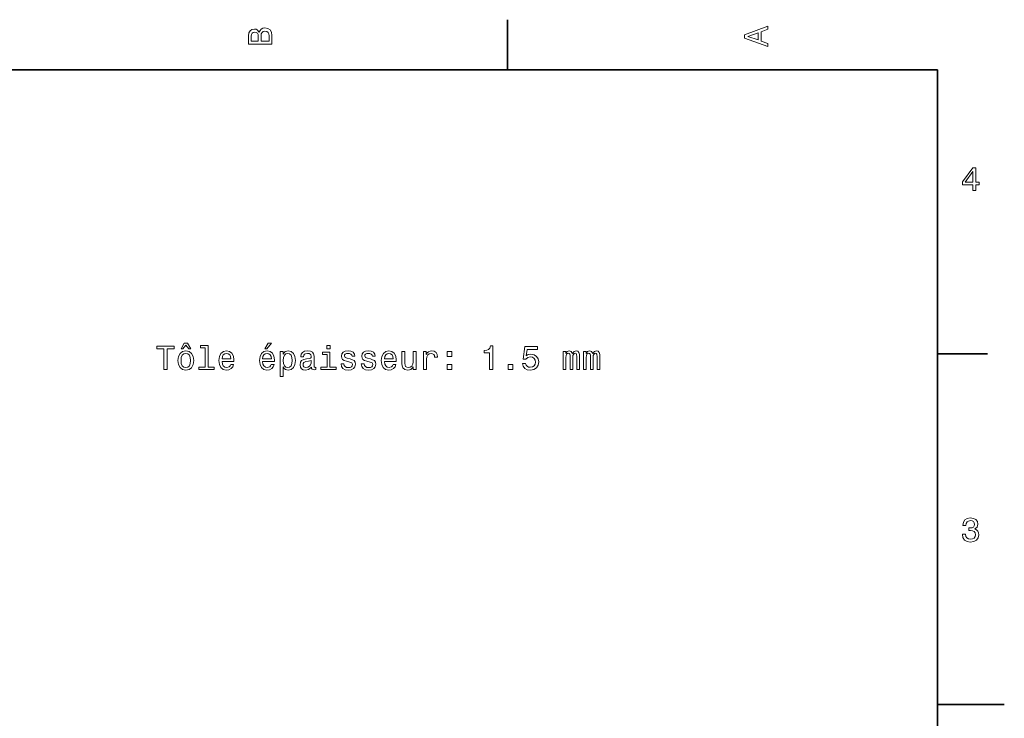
# Model space of a CAD drawing. Extents: x 0 to 297, y 0 to 210.
# Tile 9 of 9: x 150 to 297, y 103 to 208. Entities that reach past the tile are written whole.
import ezdxf

# ---------------------------------------------------------------- set-up
doc = ezdxf.new("R2010")
doc.units = 0

msp = doc.modelspace()

# ---------------------------------------------------------------- linework, layer by layer
at = {"color": 7, "lineweight": 35, "ltscale": 0.1875}
for p, q in [((222.699997, 200), (222.699997, 207.5)), ((287, 157.5), (294.5, 157.5))]:
    msp.add_line(p, q, dxfattribs=at)
at = {"color": 7, "lineweight": 35}
for p, q in [((287, 200), (10, 200)), ((287, 10), (287, 200))]:
    msp.add_line(p, q, dxfattribs=at)
at = {"color": 7, "lineweight": 35, "ltscale": 0.25}
msp.add_line((287, 105), (297, 105), dxfattribs=at)
at = {"color": 7, "lineweight": 13}
for points in [[(185.542007, 205.630417), (185.249496, 205.983429), (185.052811, 206.074219), (184.81073, 206.104477), (184.432495, 206.03891), (184.160156, 205.842224), (183.993729, 205.524506), (183.933212, 205.080704), (183.933212, 203.835022), (187.433212, 203.835022), (187.433212, 205.151306), (187.36261, 205.620331), (187.155838, 205.968307), (186.828018, 206.185165), (186.384216, 206.260818), (186.08667, 206.215424), (185.839554, 206.094391), (185.65799, 205.897705)], [(261.633209, 203.466858), (261.633209, 203.930847), (260.604401, 204.298996), (260.604401, 205.695969), (261.633209, 206.064133), (261.633209, 206.538193), (258.128174, 205.257217), (258.128174, 204.742798)], [(185.385666, 204.984879), (185.385666, 204.298996), (184.351807, 204.298996), (184.351807, 205.025223), (184.382065, 205.297562), (184.472839, 205.489197), (184.629181, 205.605194), (184.86116, 205.645538), (185.093155, 205.600143), (185.254532, 205.479111), (185.355408, 205.272339)], [(187.014618, 205.095825), (187.014618, 204.298996), (185.809296, 204.298996), (185.809296, 205.050446), (185.844589, 205.368164), (185.9505, 205.595108), (186.132065, 205.731277), (186.394302, 205.776657), (186.671692, 205.731277), (186.863327, 205.605194), (186.979324, 205.393372)], [(260.17572, 204.460388), (258.632477, 205), (260.17572, 205.539627)], [(292.277374, 181.916794), (292.731262, 181.916794), (292.731262, 182.784225), (293.23056, 182.784225), (293.23056, 183.187683), (292.731262, 183.187683), (292.731262, 185.341141), (292.272339, 185.341141), (290.739197, 183.228027), (290.739197, 182.784225), (292.277374, 182.784225)], [(291.162842, 183.187683), (292.277374, 184.756134), (292.277374, 183.187683)], [(171.286026, 155.143372), (171.75, 155.143372), (171.75, 158.219742), (172.809082, 158.219742), (172.809082, 158.643372), (170.221909, 158.643372), (170.221909, 158.219742), (171.286026, 158.219742)], [(173.378967, 156.494949), (173.459656, 155.879684), (173.69165, 155.425797), (174.059799, 155.143372), (174.554031, 155.047546), (175.043228, 155.143372), (175.411377, 155.420746), (175.643372, 155.874634), (175.729111, 156.494949), (175.643372, 157.110229), (175.411377, 157.569168), (175.043228, 157.846542), (174.554031, 157.947403), (174.059799, 157.846542), (173.69165, 157.564117), (173.459656, 157.110229)], [(173.832855, 158.219742), (174.130402, 158.219742), (174.559082, 158.779541), (174.982712, 158.219742), (175.280258, 158.219742), (174.801147, 159.077087), (174.317001, 159.077087)], [(177.42868, 158.391205), (177.42868, 155.516571), (176.515854, 155.516571), (176.515854, 155.143372), (178.780258, 155.143372), (178.780258, 155.516571), (177.872482, 155.516571), (177.872482, 158.764404), (176.732712, 158.764404), (176.732712, 158.391205)], [(179.970459, 156.368881), (181.745682, 156.368881), (181.750717, 156.575653), (181.670029, 157.155624), (181.44812, 157.58934), (181.095108, 157.851578), (180.626083, 157.947403), (180.167145, 157.846542), (179.814117, 157.564117), (179.587173, 157.105194), (179.506485, 156.5), (179.582138, 155.879684), (179.809082, 155.425797), (180.157059, 155.143372), (180.610947, 155.047546), (181.004318, 155.113113), (181.327087, 155.284576), (181.564117, 155.556915), (181.700287, 155.920029), (181.261536, 155.920029), (181.170746, 155.718292), (181.039627, 155.567001), (180.666428, 155.445969), (180.378967, 155.501434), (180.162109, 155.677948), (180.020889, 155.965424), (179.970459, 156.353745)], [(186.042511, 156.368881), (187.817719, 156.368881), (187.822769, 156.575653), (187.742081, 157.155624), (187.520172, 157.58934), (187.167145, 157.851578), (186.69812, 157.947403), (186.239197, 157.846542), (185.886169, 157.564117), (185.659225, 157.105194), (185.578537, 156.5), (185.654175, 155.879684), (185.881119, 155.425797), (186.229111, 155.143372), (186.682999, 155.047546), (187.07637, 155.113113), (187.399139, 155.284576), (187.636169, 155.556915), (187.772339, 155.920029), (187.333572, 155.920029), (187.242798, 155.718292), (187.111664, 155.567001), (186.73848, 155.445969), (186.451004, 155.501434), (186.234146, 155.677948), (186.092941, 155.965424), (186.042511, 156.353745)], [(186.350143, 158.219742), (186.64769, 158.219742), (187.348709, 159.077087), (186.854462, 159.077087)], [(189.108795, 157.432999), (189.108795, 157.851578), (188.664978, 157.851578), (188.664978, 154.094376), (189.108795, 154.094376), (189.108795, 155.556915), (189.265137, 155.319885), (189.44165, 155.163544), (189.885452, 155.047546), (190.309082, 155.143372), (190.641937, 155.430832), (190.858795, 155.88472), (190.939484, 156.5), (190.858795, 157.110229), (190.641937, 157.564117), (190.309082, 157.846542), (189.885452, 157.947403), (189.643372, 157.917145), (189.4366, 157.82132), (189.260086, 157.659943)], [(193.335022, 155.496399), (193.335022, 155.481262), (193.360229, 155.309799), (193.435883, 155.188766), (193.753601, 155.092941), (194.000717, 155.133286), (194.000717, 155.476227), (193.894806, 155.46109), (193.753601, 155.526657), (193.728394, 155.728394), (193.728394, 157.130402), (193.667877, 157.48848), (193.491364, 157.740631), (193.183716, 157.891937), (192.75, 157.947403), (192.32637, 157.886887), (192.013687, 157.715424), (191.817001, 157.44812), (191.751434, 157.095108), (191.751434, 157.064835), (192.149857, 157.064835), (192.185165, 157.276657), (192.296112, 157.427948), (192.477661, 157.518738), (192.734879, 157.554031), (192.981995, 157.528824), (193.158508, 157.453171), (193.264404, 157.322052), (193.299713, 157.140488), (193.279541, 156.92868), (193.198853, 156.822769), (192.997116, 156.772339), (192.618881, 156.731995), (192.185165, 156.641205), (191.877518, 156.479828), (191.695969, 156.227661), (191.640488, 155.854462), (191.690918, 155.521606), (191.84726, 155.27449), (192.099426, 155.118149), (192.447403, 155.062683), (192.916428, 155.168594)], [(196.118881, 155.516571), (196.118881, 157.760803), (194.979111, 157.760803), (194.979111, 157.382568), (195.675079, 157.382568), (195.675079, 155.516571), (194.767288, 155.516571), (194.767288, 155.143372), (197.036743, 155.143372), (197.036743, 155.516571)], [(196.134003, 158.764404), (195.664978, 158.764404), (195.664978, 158.260086), (196.134003, 158.260086)], [(199.124634, 156.721909), (198.695969, 156.822769), (198.378235, 156.938766), (198.272339, 157.175797), (198.302597, 157.342224), (198.408508, 157.463257), (198.579971, 157.53891), (198.827087, 157.569168), (199.064117, 157.53891), (199.250717, 157.44812), (199.371765, 157.311966), (199.422195, 157.130402), (199.855911, 157.130402), (199.855911, 157.140488), (199.780258, 157.468292), (199.573486, 157.72551), (199.250717, 157.886887), (198.827087, 157.947403), (198.398407, 157.886887), (198.085739, 157.720459), (197.889053, 157.473343), (197.828522, 157.16066), (197.873917, 156.858063), (198.015137, 156.646255), (198.247116, 156.494949), (198.585022, 156.389053), (199.079254, 156.268005), (199.381836, 156.141937), (199.46254, 156.041061), (199.492798, 155.889771), (199.447403, 155.703171), (199.32637, 155.561966), (199.129684, 155.471176), (198.867432, 155.440918), (198.590057, 155.471176), (198.388336, 155.577087), (198.252167, 155.748566), (198.196686, 155.985596), (197.768005, 155.985596), (197.838623, 155.582138), (198.045395, 155.289627), (198.373199, 155.113113), (198.827087, 155.047546), (199.301147, 155.113113), (199.649139, 155.289627), (199.860947, 155.572052), (199.9366, 155.940201), (199.881119, 156.257919), (199.724777, 156.474777), (199.467575, 156.615997)], [(202.16066, 156.721909), (201.731995, 156.822769), (201.414261, 156.938766), (201.30835, 157.175797), (201.338623, 157.342224), (201.444519, 157.463257), (201.615997, 157.53891), (201.863113, 157.569168), (202.100143, 157.53891), (202.286743, 157.44812), (202.407776, 157.311966), (202.458221, 157.130402), (202.891937, 157.130402), (202.891937, 157.140488), (202.816284, 157.468292), (202.609512, 157.72551), (202.286743, 157.886887), (201.863113, 157.947403), (201.434433, 157.886887), (201.121765, 157.720459), (200.925079, 157.473343), (200.864548, 157.16066), (200.909943, 156.858063), (201.051147, 156.646255), (201.283142, 156.494949), (201.621033, 156.389053), (202.115265, 156.268005), (202.417862, 156.141937), (202.498566, 156.041061), (202.528809, 155.889771), (202.483429, 155.703171), (202.362396, 155.561966), (202.16571, 155.471176), (201.903458, 155.440918), (201.626083, 155.471176), (201.424347, 155.577087), (201.288177, 155.748566), (201.232712, 155.985596), (200.804031, 155.985596), (200.874634, 155.582138), (201.081406, 155.289627), (201.409225, 155.113113), (201.863113, 155.047546), (202.337173, 155.113113), (202.68515, 155.289627), (202.896973, 155.572052), (202.972626, 155.940201), (202.917145, 156.257919), (202.760803, 156.474777), (202.503601, 156.615997)], [(204.258636, 156.368881), (206.033859, 156.368881), (206.03891, 156.575653), (205.958206, 157.155624), (205.736313, 157.58934), (205.383286, 157.851578), (204.914261, 157.947403), (204.455322, 157.846542), (204.102295, 157.564117), (203.875366, 157.105194), (203.794662, 156.5), (203.870316, 155.879684), (204.09726, 155.425797), (204.445251, 155.143372), (204.899139, 155.047546), (205.292511, 155.113113), (205.615265, 155.284576), (205.852295, 155.556915), (205.988464, 155.920029), (205.549713, 155.920029), (205.458923, 155.718292), (205.327805, 155.567001), (204.954605, 155.445969), (204.667145, 155.501434), (204.450287, 155.677948), (204.309082, 155.965424), (204.258636, 156.353745)], [(208.994232, 157.851578), (208.55043, 157.851578), (208.55043, 156.288177), (208.5, 155.925079), (208.353745, 155.662827), (208.126801, 155.501434), (207.829254, 155.451004), (207.592224, 155.491348), (207.440918, 155.612396), (207.355179, 155.819168), (207.335007, 156.111664), (207.335007, 157.851578), (206.891205, 157.851578), (206.891205, 156.07132), (206.906342, 155.713257), (207.002167, 155.41571), (207.294662, 155.143372), (207.763687, 155.047546), (208.015839, 155.082855), (208.232712, 155.17363), (208.419312, 155.329971), (208.570602, 155.556915), (208.570602, 155.143372), (208.994232, 155.143372)], [(210.108795, 155.143372), (210.552582, 155.143372), (210.552582, 156.691635), (210.597977, 157.064835), (210.734146, 157.332138), (210.956055, 157.493515), (211.253601, 157.548996), (211.475494, 157.513687), (211.641922, 157.412827), (211.742798, 157.241348), (211.778091, 157.009369), (212.226944, 157.009369), (212.166428, 157.417862), (212, 157.710373), (211.722626, 157.886887), (211.344376, 157.947403), (211.087173, 157.907059), (210.865265, 157.806198), (210.668579, 157.63472), (210.512238, 157.40274), (210.512238, 157.851578), (210.108795, 157.851578)], [(213.674347, 157.100143), (214.370316, 157.100143), (214.370316, 157.851578), (213.674347, 157.851578)], [(220.003601, 155.143372), (220.462524, 155.143372), (220.462524, 158.668594), (220.119598, 158.668594), (220.028809, 158.360947), (219.84726, 158.154175), (219.569885, 158.033142), (219.186584, 157.992798), (219.186584, 157.63472), (220.003601, 157.63472)], [(224.915695, 156.056198), (225.026642, 155.642654), (225.273773, 155.319885), (225.636871, 155.118149), (226.100861, 155.042511), (226.610229, 155.133286), (227.008636, 155.380402), (227.260803, 155.773773), (227.356628, 156.278091), (227.270889, 156.747116), (227.028809, 157.11528), (226.650574, 157.35231), (226.161377, 157.438034), (225.783142, 157.377518), (225.490631, 157.21109), (225.631836, 158.154175), (227.164978, 158.154175), (227.164978, 158.567719), (225.293945, 158.567719), (225.016571, 156.711823), (225.420013, 156.711823), (225.712524, 156.948853), (226.085724, 157.034576), (226.408493, 156.979111), (226.655609, 156.817719), (226.811951, 156.570602), (226.867432, 156.252884), (226.811951, 155.935165), (226.650574, 155.688034), (226.403442, 155.531693), (226.085724, 155.476227), (225.818436, 155.51152), (225.611664, 155.627518), (225.460358, 155.809082), (225.38472, 156.056198)], [(231.018005, 155.143372), (231.426498, 155.143372), (231.426498, 156.953888), (231.451721, 157.226227), (231.527374, 157.422913), (231.643356, 157.53891), (231.794662, 157.58429), (231.915695, 157.543945), (231.996384, 157.443085), (232.036743, 157.271606), (232.051865, 157.044662), (232.051865, 155.143372), (232.43515, 155.143372), (232.43515, 156.953888), (232.460358, 157.221176), (232.536011, 157.417862), (232.657043, 157.53891), (232.80835, 157.58429), (232.929382, 157.543945), (233.010071, 157.443085), (233.060516, 157.044662), (233.060516, 155.143372), (233.469009, 155.143372), (233.469009, 157.014404), (233.443787, 157.40274), (233.363098, 157.700287), (233.201721, 157.881851), (232.939468, 157.947403), (232.631836, 157.846542), (232.394806, 157.554031), (232.208206, 157.841492), (231.895523, 157.947403), (231.608063, 157.846542), (231.411377, 157.564117), (231.411377, 157.851578), (231.018005, 157.851578)], [(234.054016, 155.143372), (234.462524, 155.143372), (234.462524, 156.953888), (234.487732, 157.226227), (234.563385, 157.422913), (234.679382, 157.53891), (234.830688, 157.58429), (234.951721, 157.543945), (235.03241, 157.443085), (235.072754, 157.271606), (235.087891, 157.044662), (235.087891, 155.143372), (235.471161, 155.143372), (235.471161, 156.953888), (235.496384, 157.221176), (235.572037, 157.417862), (235.693069, 157.53891), (235.84436, 157.58429), (235.965408, 157.543945), (236.046097, 157.443085), (236.096527, 157.044662), (236.096527, 155.143372), (236.505035, 155.143372), (236.505035, 157.014404), (236.479828, 157.40274), (236.399124, 157.700287), (236.237732, 157.881851), (235.975494, 157.947403), (235.667847, 157.846542), (235.430817, 157.554031), (235.244232, 157.841492), (234.931549, 157.947403), (234.644073, 157.846542), (234.447388, 157.564117), (234.447388, 157.851578), (234.054016, 157.851578)], [(173.832855, 156.5), (173.878235, 156.953888), (174.019455, 157.281708), (174.246399, 157.483429), (174.554031, 157.554031), (174.856628, 157.483429), (175.083572, 157.286743), (175.224777, 156.953888), (175.275223, 156.5), (175.224777, 156.041061), (175.083572, 155.708206), (174.856628, 155.506485), (174.554031, 155.440918), (174.246399, 155.506485), (174.019455, 155.708206), (173.878235, 156.041061)], [(179.970459, 156.742081), (180.02594, 157.090057), (180.162109, 157.34726), (180.368881, 157.503601), (180.641205, 157.559082), (180.908508, 157.503601), (181.11528, 157.34726), (181.241348, 157.090057), (181.286743, 156.742081)], [(186.042511, 156.742081), (186.097977, 157.090057), (186.234146, 157.34726), (186.440918, 157.503601), (186.713257, 157.559082), (186.980545, 157.503601), (187.187317, 157.34726), (187.3134, 157.090057), (187.358795, 156.742081)], [(189.809799, 155.445969), (189.512253, 155.51152), (189.295395, 155.713257), (189.159225, 156.041061), (189.113831, 156.5), (189.159225, 156.953888), (189.295395, 157.281708), (189.512253, 157.478394), (189.809799, 157.548996), (190.082138, 157.478394), (190.298996, 157.276657), (190.435165, 156.948853), (190.485596, 156.5), (190.435165, 156.046112), (190.298996, 155.713257), (190.082138, 155.51152)], [(193.284576, 156.091492), (193.22406, 155.829254), (193.062683, 155.627518), (192.820602, 155.496399), (192.523056, 155.451004), (192.331421, 155.476227), (192.195251, 155.556915), (192.109512, 155.69812), (192.08429, 155.894806), (192.104462, 156.07132), (192.185165, 156.197403), (192.507935, 156.338623), (192.916428, 156.399139), (193.284576, 156.520172)], [(204.258636, 156.742081), (204.314117, 157.090057), (204.450287, 157.34726), (204.657059, 157.503601), (204.929398, 157.559082), (205.196686, 157.503601), (205.403458, 157.34726), (205.529541, 157.090057), (205.574921, 156.742081)], [(213.674347, 155.143372), (214.370316, 155.143372), (214.370316, 155.894806), (213.674347, 155.894806)], [(222.78241, 155.143372), (223.478378, 155.143372), (223.478378, 155.894806), (222.78241, 155.894806)], [(290.729126, 130.51622), (290.729126, 130.480911), (290.809814, 129.996765), (291.046844, 129.633652), (291.420044, 129.401657), (291.914276, 129.315933), (292.438782, 129.401657), (292.832153, 129.623566), (293.08429, 129.976593), (293.175079, 130.430481), (293.134735, 130.728027), (293.023773, 130.970108), (292.842224, 131.156708), (292.600159, 131.292877), (292.927948, 131.565216), (293.043945, 131.998932), (292.968292, 132.392303), (292.751434, 132.68985), (292.398407, 132.87645), (291.914276, 132.942017), (291.460388, 132.861313), (291.112396, 132.63942), (290.885468, 132.286392), (290.809814, 131.817368), (290.809814, 131.782074), (291.258636, 131.782074), (291.299011, 132.104828), (291.430115, 132.336823), (291.641937, 132.478027), (291.939484, 132.528473), (292.201721, 132.488113), (292.393372, 132.382217), (292.509369, 132.210739), (292.554749, 131.97876), (292.509369, 131.731628), (292.388336, 131.565216), (292.176514, 131.46434), (291.889069, 131.434082), (291.692383, 131.439133), (291.692383, 131.04071), (291.939484, 131.050797), (292.257202, 131.005417), (292.494232, 130.884369), (292.635468, 130.687683), (292.685883, 130.430481), (292.630402, 130.13797), (292.484161, 129.921112), (292.252167, 129.784943), (291.944519, 129.739563), (291.626801, 129.789993), (291.394806, 129.941284), (291.248566, 130.183365), (291.193085, 130.51622)]]:
    msp.add_lwpolyline(points, close=True, dxfattribs=at)

doc.saveas('drawing.dxf')
